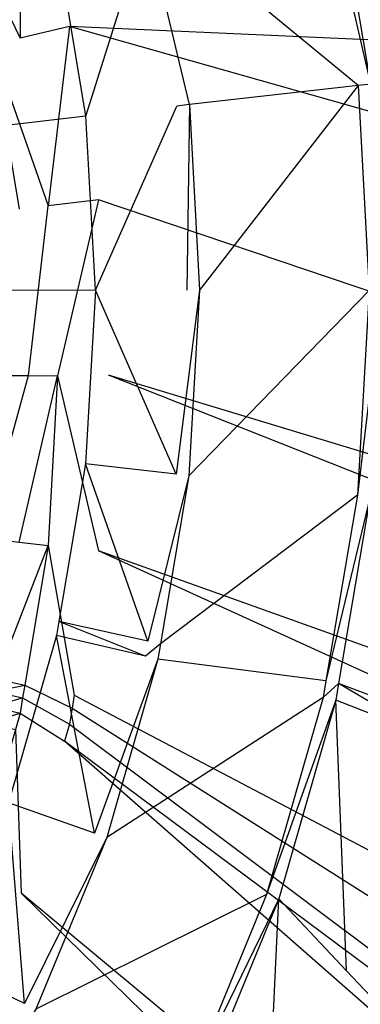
# Model space of a CAD drawing. Extents: x 0 to 0.54, y -0.45 to 0.
# Tile 20 of 38: x 0.3 to 0.307, y -0.212 to -0.191. Entities that reach past the tile are written whole.
import ezdxf

# ---------------------------------------------------------------- set-up
doc = ezdxf.new("R2010")
doc.units = 0
doc.layers.add('L3_WT_416055_0___REPLACEMTFOREM', color=7, linetype='CONTINUOUS')

msp = doc.modelspace()

# ---------------------------------------------------------------- linework, layer by layer
at = {"layer": 'L3_WT_416055_0___REPLACEMTFOREM', "color": 8}
for points, invisible_edges in [([(0.393578, -0.195716, 0.063885), (0.388363, -0.185055, 0.063885), (0.298856, -0.1848, 0.056747), (0.393578, -0.195716, 0.063885)], 14), ([(0.393578, -0.195716, 0.063885), (0.298856, -0.1848, 0.056747), (0.30023, -0.18815, 0.056747), (0.393578, -0.195716, 0.063885)], 14), ([(0.300974, -0.189944, 0.000031), (0.27004, -0.197154, 0.000039), (0.299994, -0.186492, 0.000027), (0.300974, -0.189944, 0.000031)], 14), ([(0.300205, -0.191877, 0.056747), (0.30023, -0.18815, 0.056747), (0.299243, -0.188507, 0.056747), (0.300205, -0.191877, 0.056747)], 13), ([(0.30023, -0.18815, 0.056747), (0.300205, -0.191877, 0.056747), (0.301224, -0.191635, 0.056747), (0.30023, -0.18815, 0.056747)], 14), ([(0.301224, -0.191635, 0.056747), (0.393578, -0.195716, 0.063885), (0.30023, -0.18815, 0.056747), (0.301224, -0.191635, 0.056747)], 13), ([(0.298676, -0.188705, 0.055305), (0.300205, -0.191877, 0.056747), (0.299243, -0.188507, 0.056747), (0.298676, -0.188705, 0.055305)], 14), ([(0.307442, -0.192825, 0.031851), (0.306482, -0.188683, 0.029751), (0.30674, -0.188624, 0.031846), (0.307442, -0.192825, 0.031851)], 14), ([(0.308771, -0.188549, 0.031845), (0.307442, -0.192825, 0.031851), (0.30674, -0.188624, 0.031846), (0.308771, -0.188549, 0.031845)], 13), ([(0.300205, -0.191877, 0.056747), (0.298676, -0.188705, 0.055305), (0.29962, -0.19201, 0.055305), (0.300205, -0.191877, 0.056747)], 13), ([(0.307178, -0.192855, 0.029755), (0.30307, -0.189464, 0.002128), (0.306482, -0.188683, 0.029751), (0.307178, -0.192855, 0.029755)], 14), ([(0.306482, -0.188683, 0.029751), (0.307442, -0.192825, 0.031851), (0.307178, -0.192855, 0.029755), (0.306482, -0.188683, 0.029751)], 13), ([(0.303701, -0.193246, 0.002132), (0.30281, -0.189524, 0.00003), (0.30307, -0.189464, 0.002128), (0.303701, -0.193246, 0.002132)], 14), ([(0.30307, -0.189464, 0.002128), (0.307178, -0.192855, 0.029755), (0.303701, -0.193246, 0.002132), (0.30307, -0.189464, 0.002128)], 13), ([(0.30281, -0.189524, 0.00003), (0.301565, -0.193486, 0.000035), (0.300974, -0.189944, 0.000031), (0.30281, -0.189524, 0.00003)], 13), ([(0.301565, -0.193486, 0.000035), (0.30281, -0.189524, 0.00003), (0.303437, -0.193275, 0.000034), (0.301565, -0.193486, 0.000035)], 14), ([(0.30281, -0.189524, 0.00003), (0.303701, -0.193246, 0.002132), (0.303437, -0.193275, 0.000034), (0.30281, -0.189524, 0.00003)], 13), ([(0.301565, -0.193486, 0.000035), (0.27004, -0.197154, 0.000039), (0.300974, -0.189944, 0.000031), (0.301565, -0.193486, 0.000035)], 14), ([(0.300787, -0.195336, 0.056747), (0.301224, -0.191635, 0.056747), (0.300205, -0.191877, 0.056747), (0.300787, -0.195336, 0.056747)], 13), ([(0.301224, -0.191635, 0.056747), (0.300787, -0.195336, 0.056747), (0.301826, -0.19521, 0.056747), (0.301224, -0.191635, 0.056747)], 14), ([(0.393578, -0.195716, 0.063885), (0.301224, -0.191635, 0.056747), (0.398285, -0.21064, 0.063885), (0.393578, -0.195716, 0.063885)], 14), ([(0.399597, -0.219521, 0.063885), (0.398285, -0.21064, 0.063885), (0.301224, -0.191635, 0.056747), (0.399597, -0.219521, 0.063885)], 14), ([(0.399597, -0.219521, 0.063885), (0.301224, -0.191635, 0.056747), (0.301826, -0.19521, 0.056747), (0.399597, -0.219521, 0.063885)], 14), ([(0.29962, -0.19201, 0.055305), (0.300787, -0.195336, 0.056747), (0.300205, -0.191877, 0.056747), (0.29962, -0.19201, 0.055305)], 14), ([(0.300787, -0.195336, 0.056747), (0.29962, -0.19201, 0.055305), (0.30019, -0.195401, 0.055305), (0.300787, -0.195336, 0.056747)], 13), ([(0.307178, -0.192855, 0.029755), (0.303908, -0.197075, 0.002137), (0.303701, -0.193246, 0.002132), (0.307178, -0.192855, 0.029755)], 14), ([(0.303908, -0.197075, 0.002137), (0.307178, -0.192855, 0.029755), (0.307407, -0.197079, 0.02976), (0.303908, -0.197075, 0.002137)], 13), ([(0.307442, -0.192825, 0.031851), (0.307407, -0.197079, 0.02976), (0.307178, -0.192855, 0.029755), (0.307442, -0.192825, 0.031851)], 14), ([(0.303437, -0.193275, 0.000034), (0.301759, -0.197072, 0.000039), (0.301565, -0.193486, 0.000035), (0.303437, -0.193275, 0.000034)], 13), ([(0.301759, -0.197072, 0.000039), (0.303437, -0.193275, 0.000034), (0.303643, -0.197074, 0.000039), (0.301759, -0.197072, 0.000039)], 14), ([(0.303701, -0.193246, 0.002132), (0.303643, -0.197074, 0.000039), (0.303437, -0.193275, 0.000034), (0.303701, -0.193246, 0.002132)], 14), ([(0.303643, -0.197074, 0.000039), (0.303701, -0.193246, 0.002132), (0.303908, -0.197075, 0.002137), (0.303643, -0.197074, 0.000039)], 13), ([(0.301759, -0.197072, 0.000039), (0.27004, -0.197154, 0.000039), (0.301565, -0.193486, 0.000035), (0.301759, -0.197072, 0.000039)], 14), ([(0.300381, -0.198836, 0.055305), (0.300787, -0.195336, 0.056747), (0.30019, -0.195401, 0.055305), (0.300381, -0.198836, 0.055305)], 14), ([(0.300787, -0.195336, 0.056747), (0.300381, -0.198836, 0.055305), (0.300981, -0.198838, 0.056747), (0.300787, -0.195336, 0.056747)], 13), ([(0.300981, -0.198838, 0.056747), (0.301826, -0.19521, 0.056747), (0.300787, -0.195336, 0.056747), (0.300981, -0.198838, 0.056747)], 13), ([(0.301826, -0.19521, 0.056747), (0.300981, -0.198838, 0.056747), (0.302027, -0.19883, 0.056747), (0.301826, -0.19521, 0.056747)], 14), ([(0.400107, -0.228446, 0.063885), (0.399597, -0.219521, 0.063885), (0.301826, -0.19521, 0.056747), (0.400107, -0.228446, 0.063885)], 14), ([(0.400107, -0.228446, 0.063885), (0.301826, -0.19521, 0.056747), (0.302027, -0.19883, 0.056747), (0.400107, -0.228446, 0.063885)], 14), ([(0.30019, -0.195401, 0.055305), (0.299641, -0.198833, 0.053526), (0.300381, -0.198836, 0.055305), (0.30019, -0.195401, 0.055305)], 13), ([(0.301759, -0.197072, 0.000039), (0.301555, -0.200657, 0.000043), (0.27004, -0.197154, 0.000039), (0.301759, -0.197072, 0.000039)], 14), ([(0.301004, -0.203906, 0.000047), (0.300954, -0.204197, 0.000047), (0.27004, -0.197154, 0.000039), (0.301004, -0.203906, 0.000047)], 14), ([(0.301555, -0.200657, 0.000043), (0.301004, -0.203906, 0.000047), (0.27004, -0.197154, 0.000039), (0.301555, -0.200657, 0.000043)], 14), ([(0.300954, -0.204197, 0.000047), (0.299965, -0.207646, 0.000051), (0.27004, -0.197154, 0.000039), (0.300954, -0.204197, 0.000047)], 14), ([(0.301759, -0.197072, 0.000039), (0.303426, -0.200872, 0.000043), (0.301555, -0.200657, 0.000043), (0.301759, -0.197072, 0.000039)], 13), ([(0.303426, -0.200872, 0.000043), (0.301759, -0.197072, 0.000039), (0.303643, -0.197074, 0.000039), (0.303426, -0.200872, 0.000043)], 14), ([(0.303908, -0.197075, 0.002137), (0.303426, -0.200872, 0.000043), (0.303643, -0.197074, 0.000039), (0.303908, -0.197075, 0.002137)], 14), ([(0.303426, -0.200872, 0.000043), (0.303908, -0.197075, 0.002137), (0.30369, -0.200903, 0.002141), (0.303426, -0.200872, 0.000043)], 13), ([(0.307407, -0.197079, 0.02976), (0.30369, -0.200903, 0.002141), (0.303908, -0.197075, 0.002137), (0.307407, -0.197079, 0.02976)], 14), ([(0.30369, -0.200903, 0.002141), (0.307407, -0.197079, 0.02976), (0.307166, -0.201303, 0.029765), (0.30369, -0.200903, 0.002141)], 13), ([(0.307672, -0.19708, 0.031856), (0.307166, -0.201303, 0.029765), (0.307407, -0.197079, 0.02976), (0.307672, -0.19708, 0.031856)], 14), ([(0.307166, -0.201303, 0.029765), (0.307672, -0.19708, 0.031856), (0.30743, -0.201333, 0.031861), (0.307166, -0.201303, 0.029765)], 13), ([(0.299455, -0.202184, 0.053526), (0.300381, -0.198836, 0.055305), (0.299641, -0.198833, 0.053526), (0.299455, -0.202184, 0.053526)], 14), ([(0.300381, -0.198836, 0.055305), (0.299455, -0.202184, 0.053526), (0.30019, -0.20227, 0.055305), (0.300381, -0.198836, 0.055305)], 13), ([(0.30019, -0.20227, 0.055305), (0.300981, -0.198838, 0.056747), (0.300381, -0.198836, 0.055305), (0.30019, -0.20227, 0.055305)], 14), ([(0.300981, -0.198838, 0.056747), (0.30019, -0.20227, 0.055305), (0.300787, -0.20234, 0.056747), (0.300981, -0.198838, 0.056747)], 13), ([(0.301826, -0.202451, 0.056747), (0.300981, -0.198838, 0.056747), (0.300787, -0.20234, 0.056747), (0.301826, -0.202451, 0.056747)], 13), ([(0.300981, -0.198838, 0.056747), (0.301826, -0.202451, 0.056747), (0.302027, -0.19883, 0.056747), (0.300981, -0.198838, 0.056747)], 14), ([(0.399458, -0.237391, 0.063885), (0.302027, -0.19883, 0.056747), (0.301826, -0.202451, 0.056747), (0.399458, -0.237391, 0.063885)], 14), ([(0.400107, -0.228446, 0.063885), (0.302027, -0.19883, 0.056747), (0.399458, -0.237391, 0.063885), (0.400107, -0.228446, 0.063885)], 14), ([(0.301555, -0.200657, 0.000043), (0.302842, -0.204314, 0.000047), (0.301004, -0.203906, 0.000047), (0.301555, -0.200657, 0.000043)], 13), ([(0.302842, -0.204314, 0.000047), (0.301555, -0.200657, 0.000043), (0.303426, -0.200872, 0.000043), (0.302842, -0.204314, 0.000047)], 14), ([(0.30369, -0.200903, 0.002141), (0.302842, -0.204314, 0.000047), (0.303426, -0.200872, 0.000043), (0.30369, -0.200903, 0.002141)], 14), ([(0.302842, -0.204314, 0.000047), (0.30369, -0.200903, 0.002141), (0.303102, -0.204372, 0.002145), (0.302842, -0.204314, 0.000047)], 13), ([(0.307166, -0.201303, 0.029765), (0.303102, -0.204372, 0.002145), (0.30369, -0.200903, 0.002141), (0.307166, -0.201303, 0.029765)], 14), ([(0.303102, -0.204372, 0.002145), (0.307166, -0.201303, 0.029765), (0.306517, -0.20513, 0.029769), (0.303102, -0.204372, 0.002145)], 13), ([(0.30743, -0.201333, 0.031861), (0.306517, -0.20513, 0.029769), (0.307166, -0.201303, 0.029765), (0.30743, -0.201333, 0.031861)], 14), ([(0.306517, -0.20513, 0.029769), (0.30743, -0.201333, 0.031861), (0.306776, -0.205188, 0.031865), (0.306517, -0.20513, 0.029769)], 13), ([(0.30743, -0.201333, 0.031861), (0.308679, -0.205905, 0.031864), (0.306776, -0.205188, 0.031865), (0.30743, -0.201333, 0.031861)], 13), ([(0.299715, -0.205096, 0.055305), (0.300787, -0.20234, 0.056747), (0.30019, -0.20227, 0.055305), (0.299715, -0.205096, 0.055305)], 14), ([(0.300787, -0.20234, 0.056747), (0.299715, -0.205096, 0.055305), (0.300302, -0.205222, 0.056747), (0.300787, -0.20234, 0.056747)], 13), ([(0.301325, -0.20543, 0.056747), (0.300787, -0.20234, 0.056747), (0.300302, -0.205222, 0.056747), (0.301325, -0.20543, 0.056747)], 13), ([(0.300787, -0.20234, 0.056747), (0.301325, -0.20543, 0.056747), (0.301826, -0.202451, 0.056747), (0.300787, -0.20234, 0.056747)], 14), ([(0.397848, -0.246206, 0.063885), (0.301826, -0.202451, 0.056747), (0.301325, -0.20543, 0.056747), (0.397848, -0.246206, 0.063885)], 14), ([(0.399458, -0.237391, 0.063885), (0.301826, -0.202451, 0.056747), (0.397848, -0.246206, 0.063885), (0.399458, -0.237391, 0.063885)], 14), ([(0.301004, -0.203906, 0.000047), (0.30279, -0.204622, 0.000047), (0.300954, -0.204197, 0.000047), (0.301004, -0.203906, 0.000047)], 13), ([(0.30279, -0.204622, 0.000047), (0.301004, -0.203906, 0.000047), (0.302842, -0.204314, 0.000047), (0.30279, -0.204622, 0.000047)], 14), ([(0.300954, -0.204197, 0.000047), (0.301742, -0.208277, 0.000052), (0.299965, -0.207646, 0.000051), (0.300954, -0.204197, 0.000047)], 13), ([(0.301742, -0.208277, 0.000052), (0.300954, -0.204197, 0.000047), (0.30279, -0.204622, 0.000047), (0.301742, -0.208277, 0.000052)], 14), ([(0.303102, -0.204372, 0.002145), (0.30279, -0.204622, 0.000047), (0.302842, -0.204314, 0.000047), (0.303102, -0.204372, 0.002145)], 14), ([(0.30279, -0.204622, 0.000047), (0.303102, -0.204372, 0.002145), (0.303049, -0.204682, 0.002145), (0.30279, -0.204622, 0.000047)], 13), ([(0.306517, -0.20513, 0.029769), (0.303049, -0.204682, 0.002145), (0.303102, -0.204372, 0.002145), (0.306517, -0.20513, 0.029769)], 14), ([(0.303049, -0.204682, 0.002145), (0.301742, -0.208277, 0.000052), (0.30279, -0.204622, 0.000047), (0.303049, -0.204682, 0.002145)], 14), ([(0.301742, -0.208277, 0.000052), (0.303049, -0.204682, 0.002145), (0.301993, -0.208366, 0.00215), (0.301742, -0.208277, 0.000052)], 13), ([(0.306459, -0.205473, 0.02977), (0.301993, -0.208366, 0.00215), (0.303049, -0.204682, 0.002145), (0.306459, -0.205473, 0.02977)], 14), ([(0.303049, -0.204682, 0.002145), (0.306517, -0.20513, 0.029769), (0.306459, -0.205473, 0.02977), (0.303049, -0.204682, 0.002145)], 13), ([(0.299672, -0.205349, 0.055305), (0.300302, -0.205222, 0.056747), (0.299715, -0.205096, 0.055305), (0.299672, -0.205349, 0.055305)], 14), ([(0.300302, -0.205222, 0.056747), (0.299672, -0.205349, 0.055305), (0.300258, -0.20548, 0.056747), (0.300302, -0.205222, 0.056747)], 13), ([(0.30128, -0.205696, 0.056747), (0.300302, -0.205222, 0.056747), (0.300258, -0.20548, 0.056747), (0.30128, -0.205696, 0.056747)], 13), ([(0.300302, -0.205222, 0.056747), (0.30128, -0.205696, 0.056747), (0.301325, -0.20543, 0.056747), (0.300302, -0.205222, 0.056747)], 14), ([(0.306776, -0.205188, 0.031865), (0.306459, -0.205473, 0.02977), (0.306517, -0.20513, 0.029769), (0.306776, -0.205188, 0.031865)], 14), ([(0.306459, -0.205473, 0.02977), (0.306776, -0.205188, 0.031865), (0.306717, -0.205533, 0.031865), (0.306459, -0.205473, 0.02977)], 13), ([(0.306776, -0.205188, 0.031865), (0.308614, -0.20627, 0.031864), (0.306717, -0.205533, 0.031865), (0.306776, -0.205188, 0.031865)], 13), ([(0.308614, -0.20627, 0.031864), (0.306776, -0.205188, 0.031865), (0.308679, -0.205905, 0.031864), (0.308614, -0.20627, 0.031864)], 14), ([(0.29962, -0.205661, 0.055305), (0.300258, -0.20548, 0.056747), (0.299672, -0.205349, 0.055305), (0.29962, -0.205661, 0.055305)], 14), ([(0.300258, -0.20548, 0.056747), (0.29962, -0.205661, 0.055305), (0.300205, -0.205798, 0.056747), (0.300258, -0.20548, 0.056747)], 13), ([(0.301224, -0.206026, 0.056747), (0.300258, -0.20548, 0.056747), (0.300205, -0.205798, 0.056747), (0.301224, -0.206026, 0.056747)], 13), ([(0.300258, -0.20548, 0.056747), (0.301224, -0.206026, 0.056747), (0.30128, -0.205696, 0.056747), (0.300258, -0.20548, 0.056747)], 14), ([(0.395175, -0.254744, 0.063885), (0.301325, -0.20543, 0.056747), (0.30128, -0.205696, 0.056747), (0.395175, -0.254744, 0.063885)], 13), ([(0.301325, -0.20543, 0.056747), (0.395175, -0.254744, 0.063885), (0.397848, -0.246206, 0.063885), (0.301325, -0.20543, 0.056747)], 14), ([(0.301993, -0.208366, 0.00215), (0.306459, -0.205473, 0.02977), (0.305293, -0.209537, 0.029774), (0.301993, -0.208366, 0.00215)], 13), ([(0.306717, -0.205533, 0.031865), (0.305293, -0.209537, 0.029774), (0.306459, -0.205473, 0.02977), (0.306717, -0.205533, 0.031865)], 14), ([(0.299525, -0.205994, 0.055305), (0.300205, -0.205798, 0.056747), (0.29962, -0.205661, 0.055305), (0.299525, -0.205994, 0.055305)], 14), ([(0.391935, -0.263073, 0.063885), (0.30128, -0.205696, 0.056747), (0.301224, -0.206026, 0.056747), (0.391935, -0.263073, 0.063885)], 13), ([(0.30128, -0.205696, 0.056747), (0.391935, -0.263073, 0.063885), (0.395175, -0.254744, 0.063885), (0.30128, -0.205696, 0.056747)], 14), ([(0.305293, -0.209537, 0.029774), (0.306717, -0.205533, 0.031865), (0.305544, -0.209626, 0.03187), (0.305293, -0.209537, 0.029774)], 13), ([(0.306717, -0.205533, 0.031865), (0.306943, -0.211113, 0.031872), (0.305544, -0.209626, 0.03187), (0.306717, -0.205533, 0.031865)], 13), ([(0.306943, -0.211113, 0.031872), (0.306717, -0.205533, 0.031865), (0.308614, -0.20627, 0.031864), (0.306943, -0.211113, 0.031872)], 14), ([(0.300205, -0.205798, 0.056747), (0.299525, -0.205994, 0.055305), (0.300108, -0.206138, 0.056747), (0.300205, -0.205798, 0.056747)], 13), ([(0.301124, -0.206376, 0.056747), (0.300205, -0.205798, 0.056747), (0.300108, -0.206138, 0.056747), (0.301124, -0.206376, 0.056747)], 13), ([(0.300205, -0.205798, 0.056747), (0.301124, -0.206376, 0.056747), (0.301224, -0.206026, 0.056747), (0.300205, -0.205798, 0.056747)], 14), ([(0.30023, -0.20951, 0.056747), (0.300108, -0.206138, 0.056747), (0.299243, -0.209169, 0.056747), (0.30023, -0.20951, 0.056747)], 13), ([(0.300108, -0.206138, 0.056747), (0.30023, -0.20951, 0.056747), (0.301124, -0.206376, 0.056747), (0.300108, -0.206138, 0.056747)], 14), ([(0.388181, -0.271189, 0.063885), (0.301224, -0.206026, 0.056747), (0.301124, -0.206376, 0.056747), (0.388181, -0.271189, 0.063885)], 13), ([(0.301224, -0.206026, 0.056747), (0.388181, -0.271189, 0.063885), (0.391935, -0.263073, 0.063885), (0.301224, -0.206026, 0.056747)], 14), ([(0.308614, -0.20627, 0.031864), (0.368737, -0.276784, 0.031958), (0.306943, -0.211113, 0.031872), (0.308614, -0.20627, 0.031864)], 13), ([(0.383874, -0.279021, 0.063885), (0.301124, -0.206376, 0.056747), (0.30023, -0.20951, 0.056747), (0.383874, -0.279021, 0.063885)], 14), ([(0.388181, -0.271189, 0.063885), (0.301124, -0.206376, 0.056747), (0.383874, -0.279021, 0.063885), (0.388181, -0.271189, 0.063885)], 14), ([(0.299965, -0.207646, 0.000051), (0.300295, -0.21179, 0.000056), (0.298599, -0.210962, 0.000055), (0.299965, -0.207646, 0.000051)], 13), ([(0.300295, -0.21179, 0.000056), (0.299965, -0.207646, 0.000051), (0.301742, -0.208277, 0.000052), (0.300295, -0.21179, 0.000056)], 14), ([(0.301993, -0.208366, 0.00215), (0.300295, -0.21179, 0.000056), (0.301742, -0.208277, 0.000052), (0.301993, -0.208366, 0.00215)], 14), ([(0.300295, -0.21179, 0.000056), (0.301993, -0.208366, 0.00215), (0.300534, -0.211906, 0.002154), (0.300295, -0.21179, 0.000056)], 13), ([(0.305293, -0.209537, 0.029774), (0.300534, -0.211906, 0.002154), (0.301993, -0.208366, 0.00215), (0.305293, -0.209537, 0.029774)], 14), ([(0.299243, -0.209169, 0.056747), (0.298856, -0.21286, 0.056747), (0.30023, -0.20951, 0.056747), (0.299243, -0.209169, 0.056747)], 14), ([(0.378817, -0.286392, 0.063885), (0.30023, -0.20951, 0.056747), (0.298856, -0.21286, 0.056747), (0.378817, -0.286392, 0.063885)], 14), ([(0.383874, -0.279021, 0.063885), (0.30023, -0.20951, 0.056747), (0.378817, -0.286392, 0.063885), (0.383874, -0.279021, 0.063885)], 14), ([(0.300534, -0.211906, 0.002154), (0.305293, -0.209537, 0.029774), (0.303684, -0.213443, 0.029779), (0.300534, -0.211906, 0.002154)], 13), ([(0.305544, -0.209626, 0.03187), (0.303684, -0.213443, 0.029779), (0.305293, -0.209537, 0.029774), (0.305544, -0.209626, 0.03187)], 14), ([(0.303684, -0.213443, 0.029779), (0.305544, -0.209626, 0.03187), (0.303923, -0.21356, 0.031875), (0.303684, -0.213443, 0.029779)], 13), ([(0.305544, -0.209626, 0.03187), (0.305284, -0.215084, 0.031878), (0.303923, -0.21356, 0.031875), (0.305544, -0.209626, 0.03187)], 13), ([(0.305284, -0.215084, 0.031878), (0.305544, -0.209626, 0.03187), (0.306943, -0.211113, 0.031872), (0.305284, -0.215084, 0.031878)], 14), ([(0.298468, -0.215117, 0.000059), (0.298599, -0.210962, 0.000055), (0.300295, -0.21179, 0.000056), (0.298468, -0.215117, 0.000059)], 14), ([(0.368737, -0.276784, 0.031958), (0.305284, -0.215084, 0.031878), (0.306943, -0.211113, 0.031872), (0.368737, -0.276784, 0.031958)], 14), ([(0.300534, -0.211906, 0.002154), (0.298468, -0.215117, 0.000059), (0.300295, -0.21179, 0.000056), (0.300534, -0.211906, 0.002154)], 14)]:
    msp.add_3dface(points, dxfattribs=dict(at, invisible_edges=invisible_edges))

doc.saveas('drawing.dxf')
